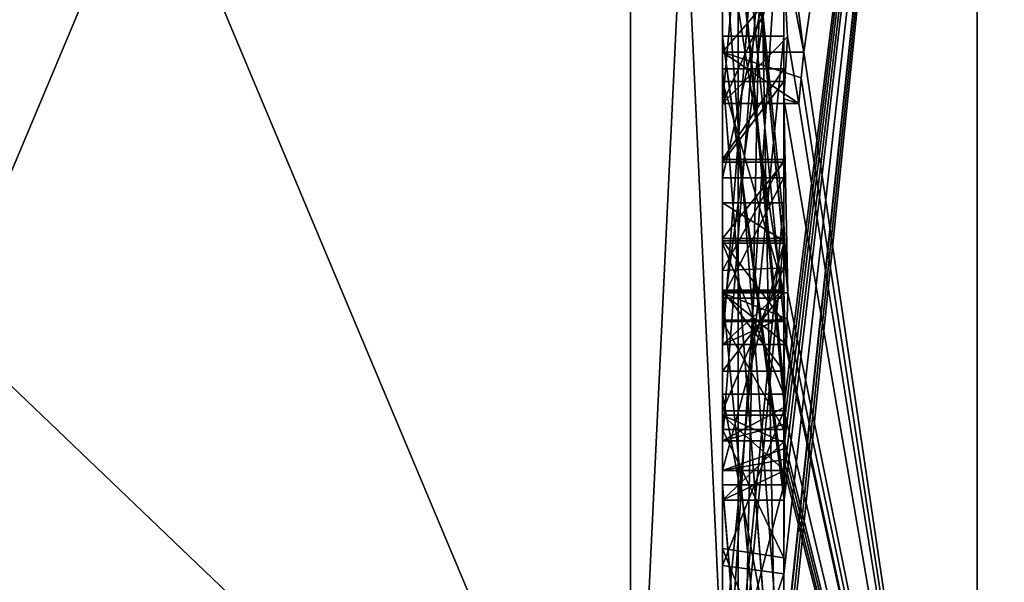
# Model space of a CAD drawing. Extents: x -23 to 470, y -2000 to 0.
# Tile 4 of 172: x -6.89 to -3.68, y -1988.24 to -1986.41. Entities that reach past the tile are written whole.
import ezdxf

# ---------------------------------------------------------------- set-up
doc = ezdxf.new("R2010")
doc.units = 0
doc.header["$LTSCALE"] = 64.024212
for name, color, linetype in [('1255', 7, 'CONTINUOUS'), ('1256', 7, 'CONTINUOUS'), ('1260', 7, 'CONTINUOUS'), ('1265', 7, 'CONTINUOUS'), ('1266', 7, 'CONTINUOUS'), ('1281', 7, 'CONTINUOUS'), ('1282', 7, 'CONTINUOUS'), ('1283', 7, 'CONTINUOUS'), ('1286', 7, 'CONTINUOUS'), ('1287', 7, 'CONTINUOUS'), ('1288', 7, 'CONTINUOUS'), ('1290', 7, 'CONTINUOUS'), ('1292', 7, 'CONTINUOUS'), ('1293', 7, 'CONTINUOUS'), ('1295', 7, 'CONTINUOUS'), ('1296', 7, 'CONTINUOUS'), ('1300', 7, 'CONTINUOUS'), ('1302', 7, 'CONTINUOUS'), ('1303', 7, 'CONTINUOUS'), ('1304', 7, 'CONTINUOUS'), ('1308', 7, 'CONTINUOUS'), ('1342', 7, 'CONTINUOUS'), ('1343', 7, 'CONTINUOUS'), ('1390', 7, 'CONTINUOUS'), ('1391', 7, 'CONTINUOUS'), ('1392', 7, 'CONTINUOUS'), ('1393', 7, 'CONTINUOUS'), ('1394', 7, 'CONTINUOUS'), ('1399', 7, 'CONTINUOUS'), ('1400', 7, 'CONTINUOUS'), ('1401', 7, 'CONTINUOUS'), ('1405', 7, 'CONTINUOUS'), ('1406', 7, 'CONTINUOUS'), ('1407', 7, 'CONTINUOUS'), ('1408', 7, 'CONTINUOUS'), ('1409', 7, 'CONTINUOUS'), ('1410', 7, 'CONTINUOUS'), ('1411', 7, 'CONTINUOUS'), ('1413', 7, 'CONTINUOUS'), ('1414', 7, 'CONTINUOUS'), ('1415', 7, 'CONTINUOUS'), ('1416', 7, 'CONTINUOUS'), ('1417', 7, 'CONTINUOUS'), ('1418', 7, 'CONTINUOUS'), ('1419', 7, 'CONTINUOUS'), ('1420', 7, 'CONTINUOUS'), ('1431', 7, 'CONTINUOUS'), ('1432', 7, 'CONTINUOUS')]:
    doc.layers.add(name, color=color, linetype=linetype)

msp = doc.modelspace()

# ---------------------------------------------------------------- linework, layer by layer
at = {"layer": '1255', "linetype": 'CONTINUOUS'}
for points in [[(-8.0232, -1982.093, 18.5815), (-4.9, -1989.5332, 31.4685), (-8.7857, -1985.8131, 25.025), (-8.0232, -1982.093, 18.5815)], [(-4.9, -1982.093, 18.5815), (-4.9, -1989.5332, 31.4685), (-8.0232, -1982.093, 18.5815), (-4.9, -1982.093, 18.5815)], [(-8.7857, -1985.8131, 25.025), (-4.9, -1989.5332, 31.4685), (-8.0232, -1989.5332, 31.4685), (-8.7857, -1985.8131, 25.025)]]:
    msp.add_3dface(points, dxfattribs=at)
at = {"layer": '1256', "linetype": 'CONTINUOUS'}
for points in [[(-8.0232, -1989.5332, 34.5315), (-4.9, -1982.093, 47.4185), (-8.7857, -1985.8131, 40.975), (-8.0232, -1989.5332, 34.5315)], [(-4.9, -1989.5332, 34.5315), (-4.9, -1982.093, 47.4185), (-8.0232, -1989.5332, 34.5315), (-4.9, -1989.5332, 34.5315)]]:
    msp.add_3dface(points, dxfattribs=at)
at = {"layer": '1260', "linetype": 'CONTINUOUS'}
for points in [[(-4.4, -1985.1824, 43.1674), (-4.4, -1982.471, 47.7638), (-4.4, -1990.0213, 34.6862), (-4.4, -1985.1824, 43.1674)], [(-4.4, -1987.9233, 27.5799), (-4.4, -1988.7004, 28.9259), (-4.4, -1982.471, 18.2362), (-4.4, -1987.9233, 27.5799)], [(-4.4, -1982.471, 18.2362), (-4.4, -1988.7004, 28.9259), (-4.4, -1990.0213, 31.3138), (-4.4, -1982.471, 18.2362)], [(-4.4, -1986.8623, 25.7423), (-4.4, -1987.9233, 27.5799), (-4.4, -1982.471, 18.2362), (-4.4, -1986.8623, 25.7423)], [(-4.4, -1986.5668, 25.2304), (-4.4, -1986.8623, 25.7423), (-4.4, -1982.471, 18.2362), (-4.4, -1986.5668, 25.2304)], [(-4.4, -1985.7982, 23.8992), (-4.4, -1986.5668, 25.2304), (-4.4, -1982.471, 18.2362), (-4.4, -1985.7982, 23.8992)], [(-4.4, -1987.6713, 44.6044), (-4.4, -1983.1573, 48.9926), (-4.4, -1985.1824, 43.1674), (-4.4, -1987.6713, 44.6044)], [(-4.4, -1987.2856, 20.8922), (-4.4, -1985.5888, 23.5364), (-4.4, -1984.868, 22.288), (-4.4, -1987.2856, 20.8922)], [(-4.4, -1985.0701, 21.7834), (-4.4, -1985.9098, 20.7757), (-4.4, -1986.6649, 20.1473), (-4.4, -1985.0701, 21.7834)], [(-4.4, -1987.0722, 20.6275), (-4.4, -1985.0701, 21.7834), (-4.4, -1986.6649, 20.1473), (-4.4, -1987.0722, 20.6275)], [(-4.4, -1985.3536, 42.871), (-4.4, -1985.1824, 43.1674), (-4.4, -1990.0213, 34.6862), (-4.4, -1985.3536, 42.871)], [(-4.4, -1987.3864, 44.0446), (-4.4, -1985.3536, 42.871), (-4.4, -1985.8936, 41.9356), (-4.4, -1987.3864, 44.0446)], [(-4.4, -1985.8936, 41.9356), (-4.4, -1985.3536, 42.871), (-4.4, -1990.0213, 34.6862), (-4.4, -1985.8936, 41.9356)], [(-4.4, -1987.5981, 21.2975), (-4.4, -1985.5888, 23.5364), (-4.4, -1987.4432, 21.0939), (-4.4, -1987.5981, 21.2975)], [(-4.4, -1987.4432, 21.0939), (-4.4, -1985.5888, 23.5364), (-4.4, -1987.2856, 20.8922), (-4.4, -1987.4432, 21.0939)], [(-4.4, -1988.8863, 23.248), (-4.4, -1986.5668, 25.2304), (-4.4, -1985.7982, 23.8992), (-4.4, -1988.8863, 23.248)], [(-4.4, -1986.0881, 41.5986), (-4.4, -1985.8936, 41.9356), (-4.4, -1990.0213, 34.6862), (-4.4, -1986.0881, 41.5986)], [(-4.4, -1985.9098, 20.7757), (-4.4, -1986.2421, 19.6804), (-4.4, -1986.6649, 20.1473), (-4.4, -1985.9098, 20.7757)], [(-4.4, -1986.9225, 22.5553), (-4.4, -1987.3148, 23.2347), (-4.4, -1986.0428, 23.5149), (-4.4, -1986.9225, 22.5553)], [(-4.4, -1988.6844, 43.0976), (-4.4, -1986.0881, 41.5986), (-4.4, -1986.8713, 40.8502), (-4.4, -1988.6844, 43.0976)], [(-4.4, -1986.8713, 40.8502), (-4.4, -1986.0881, 41.5986), (-4.4, -1986.608, 40.6982), (-4.4, -1986.8713, 40.8502)], [(-4.4, -1986.608, 40.6982), (-4.4, -1986.0881, 41.5986), (-4.4, -1990.0213, 34.6862), (-4.4, -1986.608, 40.6982)], [(-4.4, -1987.9214, 44.2588), (-4.4, -1986.4607, 42.2163), (-4.4, -1988.4993, 43.3934), (-4.4, -1987.9214, 44.2588)], [(-4.4, -1989.158, 23.7344), (-4.4, -1986.5668, 25.2304), (-4.4, -1989.024, 23.4903), (-4.4, -1989.158, 23.7344)], [(-4.4, -1989.024, 23.4903), (-4.4, -1986.5668, 25.2304), (-4.4, -1988.8863, 23.248), (-4.4, -1989.024, 23.4903)], [(-4.4, -1987.2894, 39.5179), (-4.4, -1986.608, 40.6982), (-4.4, -1990.0213, 34.6862), (-4.4, -1987.2894, 39.5179)], [(-4.4, -1987.2164, 26.1529), (-4.4, -1987.9233, 27.5799), (-4.4, -1986.8623, 25.7423), (-4.4, -1987.2164, 26.1529)], [(-4.4, -1987.1201, 40.4194), (-4.4, -1988.6844, 43.0976), (-4.4, -1986.8713, 40.8502), (-4.4, -1987.1201, 40.4194)], [(-4.4, -1987.0044, 25.3804), (-4.4, -1989.0759, 24.1844), (-4.4, -1987.1278, 25.594), (-4.4, -1987.0044, 25.3804)], [(-4.4, -1988.9428, 42.0462), (-4.4, -1988.6844, 43.0976), (-4.4, -1987.1201, 40.4194), (-4.4, -1988.9428, 42.0462)], [(-4.4, -1989.1915, 41.6153), (-4.4, -1988.9428, 42.0462), (-4.4, -1987.1201, 40.4194), (-4.4, -1989.1915, 41.6153)], [(-4.4, -1987.1278, 25.594), (-4.4, -1989.0759, 24.1844), (-4.4, -1987.3925, 25.8869), (-4.4, -1987.1278, 25.594)], [(-4.4, -1987.1358, 22.3167), (-4.4, -1987.8058, 21.5795), (-4.4, -1987.6281, 23.1692), (-4.4, -1987.1358, 22.3167)], [(-4.4, -1987.6825, 26.3581), (-4.4, -1987.9233, 27.5799), (-4.4, -1987.2164, 26.1529), (-4.4, -1987.6825, 26.3581)], [(-4.4, -1987.5527, 39.67), (-4.4, -1987.2894, 39.5179), (-4.4, -1990.0213, 34.6862), (-4.4, -1987.5527, 39.67)], [(-4.4, -1987.2944, 40.1174), (-4.4, -1987.5527, 39.67), (-4.4, -1989.3659, 41.3134), (-4.4, -1987.2944, 40.1174)], [(-4.4, -1987.3925, 25.8869), (-4.4, -1989.0759, 24.1844), (-4.4, -1987.7428, 26.0171), (-4.4, -1987.3925, 25.8869)], [(-4.4, -1989.3659, 41.3134), (-4.4, -1987.5527, 39.67), (-4.4, -1990.0213, 34.6862), (-4.4, -1989.3659, 41.3134)], [(-4.4, -1987.6281, 23.1692), (-4.4, -1987.8058, 21.5795), (-4.4, -1988.2671, 22.2468), (-4.4, -1987.6281, 23.1692)], [(-4.4, -1988.7017, 22.9317), (-4.4, -1987.6281, 23.1692), (-4.4, -1988.2671, 22.2468), (-4.4, -1988.7017, 22.9317)], [(-4.4, -1988.2139, 26.3539), (-4.4, -1987.9233, 27.5799), (-4.4, -1987.6825, 26.3581), (-4.4, -1988.2139, 26.3539)], [(-4.4, -1987.7428, 26.0171), (-4.4, -1989.0759, 24.1844), (-4.4, -1988.1618, 25.9907), (-4.4, -1987.7428, 26.0171)], [(-4.4, -1988.2162, 43.8298), (-4.4, -1987.9214, 44.2588), (-4.4, -1988.4993, 43.3934), (-4.4, -1988.2162, 43.8298)], [(-4.4, -1990.2826, 26.2178), (-4.4, -1987.9233, 27.5799), (-4.4, -1989.9704, 25.4294), (-4.4, -1990.2826, 26.2178)], [(-4.4, -1989.9704, 25.4294), (-4.4, -1987.9233, 27.5799), (-4.4, -1989.3232, 25.7126), (-4.4, -1989.9704, 25.4294)], [(-4.4, -1989.3232, 25.7126), (-4.4, -1987.9233, 27.5799), (-4.4, -1988.8118, 26.1168), (-4.4, -1989.3232, 25.7126)], [(-4.4, -1988.8118, 26.1168), (-4.4, -1987.9233, 27.5799), (-4.4, -1988.2139, 26.3539), (-4.4, -1988.8118, 26.1168)], [(-4.4, -1988.1618, 25.9907), (-4.4, -1989.0759, 24.1844), (-4.4, -1988.6269, 25.7964), (-4.4, -1988.1618, 25.9907)]]:
    msp.add_3dface(points, dxfattribs=at)
at = {"layer": '1265', "linetype": 'CONTINUOUS'}
for points in [[(-2.1949, -1989.7843, 20.079), (-3.7698, -1982.5797, 14.6754), (-2.1949, -1978.793, 12.0934), (-2.1949, -1989.7843, 20.079)], [(-4.3341, -1986.5125, 19.1364), (-4.4, -1986.0038, 19.4301), (-3.7698, -1982.5797, 14.6754), (-4.3341, -1986.5125, 19.1364)], [(-3.7698, -1990.3246, 22.4203), (-4.3341, -1986.5125, 19.1364), (-3.7698, -1982.5797, 14.6754), (-3.7698, -1990.3246, 22.4203)], [(-3.7698, -1990.3246, 22.4203), (-3.7698, -1982.5797, 14.6754), (-2.1949, -1989.7843, 20.079), (-3.7698, -1990.3246, 22.4203)], [(-4.3834, -1986.2602, 19.282), (-4.4, -1986.0038, 19.4301), (-4.3341, -1986.5125, 19.1364), (-4.3834, -1986.2602, 19.282)], [(-4.4, -1986.6649, 20.1473), (-4.4, -1986.2421, 19.6804), (-4.3877, -1986.4626, 19.5531), (-4.4, -1986.6649, 20.1473)], [(-4.3508, -1986.6805, 19.4273), (-4.4, -1986.6649, 20.1473), (-4.3877, -1986.4626, 19.5531), (-4.3508, -1986.6805, 19.4273)], [(-4.3429, -1986.5961, 19.2811), (-4.3341, -1986.5125, 19.1364), (-3.7698, -1990.3246, 22.4203), (-4.3429, -1986.5961, 19.2811)], [(-4.3508, -1986.6805, 19.4273), (-4.3429, -1986.5961, 19.2811), (-3.7698, -1990.3246, 22.4203), (-4.3508, -1986.6805, 19.4273)], [(-4.4, -1987.0722, 20.6275), (-4.4, -1986.6649, 20.1473), (-4.3867, -1987.2981, 20.4971), (-4.4, -1987.0722, 20.6275)], [(-4.4, -1986.6649, 20.1473), (-4.3508, -1986.6805, 19.4273), (-3.7698, -1990.3246, 22.4203), (-4.4, -1986.6649, 20.1473)], [(-4.3867, -1987.2981, 20.4971), (-4.4, -1986.6649, 20.1473), (-3.7698, -1990.3246, 22.4203), (-4.3867, -1987.2981, 20.4971)], [(-4.3967, -1987.1853, 20.5622), (-4.4, -1987.0722, 20.6275), (-4.3867, -1987.2981, 20.4971), (-4.3967, -1987.1853, 20.5622)], [(-4.4, -1987.4432, 21.0939), (-4.4, -1987.2856, 20.8922), (-4.3979, -1987.376, 20.8401), (-4.4, -1987.4432, 21.0939)], [(-4.3893, -1987.3819, 20.6423), (-4.3867, -1987.2981, 20.4971), (-3.7698, -1990.3246, 22.4203), (-4.3893, -1987.3819, 20.6423)], [(-4.3915, -1987.4661, 20.788), (-4.4, -1987.4432, 21.0939), (-4.3979, -1987.376, 20.8401), (-4.3915, -1987.4661, 20.788)], [(-4.3915, -1987.4661, 20.788), (-4.3893, -1987.3819, 20.6423), (-3.7698, -1990.3246, 22.4203), (-4.3915, -1987.4661, 20.788)], [(-4.4, -1987.5981, 21.2975), (-4.4, -1987.4432, 21.0939), (-4.3989, -1987.6475, 21.2425), (-4.4, -1987.5981, 21.2975)], [(-4.4, -1987.4432, 21.0939), (-4.3915, -1987.4661, 20.788), (-3.7698, -1990.3246, 22.4203), (-4.4, -1987.4432, 21.0939)], [(-4.3989, -1987.6475, 21.2425), (-4.4, -1987.4432, 21.0939), (-4.3958, -1987.6968, 21.1876), (-4.3989, -1987.6475, 21.2425)], [(-4.3958, -1987.6968, 21.1876), (-4.4, -1987.4432, 21.0939), (-3.7698, -1990.3246, 22.4203), (-4.3958, -1987.6968, 21.1876)], [(-4.3969, -1987.787, 21.344), (-4.3958, -1987.6968, 21.1876), (-3.7698, -1990.3246, 22.4203), (-4.3969, -1987.787, 21.344)], [(-4.4, -1988.2671, 22.2468), (-4.4, -1987.8058, 21.5795), (-3.7698, -1990.3246, 22.4203), (-4.4, -1988.2671, 22.2468)], [(-4.4, -1987.8058, 21.5795), (-4.3995, -1987.8416, 21.54), (-3.7698, -1990.3246, 22.4203), (-4.4, -1987.8058, 21.5795)], [(-4.3978, -1987.8775, 21.5006), (-4.3969, -1987.787, 21.344), (-3.7698, -1990.3246, 22.4203), (-4.3978, -1987.8775, 21.5006)], [(-4.3995, -1987.8416, 21.54), (-4.3978, -1987.8775, 21.5006), (-3.7698, -1990.3246, 22.4203), (-4.3995, -1987.8416, 21.54)]]:
    msp.add_3dface(points, dxfattribs=at)
at = {"layer": '1266', "linetype": 'CONTINUOUS'}
for points in [[(-2.1949, -1978.793, 53.9066), (-3.7698, -1982.5797, 51.3246), (-2.1949, -1989.7843, 45.921), (-2.1949, -1978.793, 53.9066)], [(-4.4, -1988.2162, 43.8298), (-4.4, -1988.4993, 43.3934), (-3.7698, -1982.5797, 51.3246), (-4.4, -1988.2162, 43.8298)], [(-4.4, -1988.2162, 43.8298), (-3.7698, -1982.5797, 51.3246), (-4.3985, -1987.974, 44.3323), (-4.4, -1988.2162, 43.8298)], [(-4.4, -1983.1573, 48.9926), (-4.4, -1987.6713, 44.6044), (-3.7698, -1982.5797, 51.3246), (-4.4, -1983.1573, 48.9926)], [(-3.7698, -1982.5797, 51.3246), (-4.4, -1987.6713, 44.6044), (-4.3992, -1987.7259, 44.6359), (-3.7698, -1982.5797, 51.3246)], [(-3.7698, -1982.5797, 51.3246), (-4.4, -1988.6844, 43.0976), (-3.7698, -1990.3246, 43.5797), (-3.7698, -1982.5797, 51.3246)], [(-4.4, -1988.6844, 43.0976), (-3.7698, -1982.5797, 51.3246), (-4.4, -1988.599, 43.2496), (-4.4, -1988.6844, 43.0976)], [(-4.4, -1988.599, 43.2496), (-3.7698, -1982.5797, 51.3246), (-4.4, -1988.5119, 43.4006), (-4.4, -1988.599, 43.2496)], [(-4.4, -1988.5119, 43.4006), (-3.7698, -1982.5797, 51.3246), (-4.4, -1988.4993, 43.3934), (-4.4, -1988.5119, 43.4006)], [(-4.3969, -1987.7805, 44.6674), (-3.7698, -1982.5797, 51.3246), (-4.3992, -1987.7259, 44.6359), (-4.3969, -1987.7805, 44.6674)], [(-4.3985, -1987.974, 44.3323), (-3.7698, -1982.5797, 51.3246), (-4.3978, -1987.8771, 44.5), (-4.3985, -1987.974, 44.3323)], [(-4.3978, -1987.8771, 44.5), (-3.7698, -1982.5797, 51.3246), (-4.3969, -1987.7805, 44.6674), (-4.3978, -1987.8771, 44.5)], [(-3.7698, -1982.5797, 51.3246), (-3.7698, -1990.3246, 43.5797), (-2.1949, -1989.7843, 45.921), (-3.7698, -1982.5797, 51.3246)], [(-4.4, -1987.9214, 44.2588), (-4.4, -1988.2162, 43.8298), (-4.3985, -1987.974, 44.3323), (-4.4, -1987.9214, 44.2588)], [(-4.3996, -1987.9477, 44.2955), (-4.4, -1987.9214, 44.2588), (-4.3985, -1987.974, 44.3323), (-4.3996, -1987.9477, 44.2955)]]:
    msp.add_3dface(points, dxfattribs=at)
at = {"layer": '1281', "linetype": 'CONTINUOUS'}
for points in [[(-4.6, -1987.7805, 44.6674), (-4.6, -1985.1824, 43.1674), (-4.6, -1985.3536, 42.871), (-4.6, -1987.7805, 44.6674)], [(-4.6, -1987.3864, 44.0446), (-4.6, -1987.7805, 44.6674), (-4.6, -1985.3536, 42.871), (-4.6, -1987.3864, 44.0446)], [(-4.6, -1986.4607, 42.2163), (-4.6, -1987.974, 44.3323), (-4.6, -1985.8936, 41.9356), (-4.6, -1986.4607, 42.2163)], [(-4.6, -1985.8936, 41.9356), (-4.6, -1987.974, 44.3323), (-4.6, -1987.3864, 44.0446), (-4.6, -1985.8936, 41.9356)], [(-4.6, -1986.0881, 41.5986), (-4.6, -1986.4607, 42.2163), (-4.6, -1985.8936, 41.9356), (-4.6, -1986.0881, 41.5986)], [(-4.6, -1988.5119, 43.4006), (-4.6, -1986.4607, 42.2163), (-4.6, -1986.0881, 41.5986), (-4.6, -1988.5119, 43.4006)], [(-4.6, -1988.6862, 43.0986), (-4.6, -1988.5119, 43.4006), (-4.6, -1986.0881, 41.5986), (-4.6, -1988.6862, 43.0986)], [(-4.6, -1986.608, 40.6982), (-4.6, -1987.2894, 39.5179), (-4.6, -1986.8713, 40.8502), (-4.6, -1986.608, 40.6982)], [(-4.6, -1986.8713, 40.8502), (-4.6, -1987.2894, 39.5179), (-4.6, -1987.1201, 40.4194), (-4.6, -1986.8713, 40.8502)], [(-4.6, -1987.2894, 39.5179), (-4.6, -1987.2944, 40.1174), (-4.6, -1987.1201, 40.4194), (-4.6, -1987.2894, 39.5179)], [(-4.6, -1987.1201, 40.4194), (-4.6, -1987.2944, 40.1174), (-4.6, -1989.1915, 41.6153), (-4.6, -1987.1201, 40.4194)], [(-4.6, -1987.5527, 39.67), (-4.6, -1987.2944, 40.1174), (-4.6, -1987.2894, 39.5179), (-4.6, -1987.5527, 39.67)], [(-4.6, -1987.2944, 40.1174), (-4.6, -1989.3659, 41.3134), (-4.6, -1989.1915, 41.6153), (-4.6, -1987.2944, 40.1174)], [(-4.6, -1987.974, 44.3323), (-4.6, -1987.7805, 44.6674), (-4.6, -1987.3864, 44.0446), (-4.6, -1987.974, 44.3323)]]:
    msp.add_3dface(points, dxfattribs=at)
at = {"layer": '1282', "linetype": 'CONTINUOUS'}
for points in [[(-4.4, -1987.1201, 40.4194), (-4.4, -1986.8713, 40.8502), (-4.6, -1987.1201, 40.4194), (-4.4, -1987.1201, 40.4194)], [(-4.4, -1986.8713, 40.8502), (-4.6, -1986.8713, 40.8502), (-4.6, -1987.1201, 40.4194), (-4.4, -1986.8713, 40.8502)]]:
    msp.add_3dface(points, dxfattribs=at)
at = {"layer": '1283', "linetype": 'CONTINUOUS'}
for points in [[(-4.4, -1989.1915, 41.6153), (-4.4, -1987.1201, 40.4194), (-4.6, -1989.1915, 41.6153), (-4.4, -1989.1915, 41.6153)], [(-4.4, -1987.1201, 40.4194), (-4.6, -1987.1201, 40.4194), (-4.6, -1989.1915, 41.6153), (-4.4, -1987.1201, 40.4194)]]:
    msp.add_3dface(points, dxfattribs=at)
at = {"layer": '1286', "linetype": 'CONTINUOUS'}
for points in [[(-4.3978, -1987.8771, 44.5), (-4.3969, -1987.7805, 44.6674), (-4.6, -1987.974, 44.3323), (-4.3978, -1987.8771, 44.5)], [(-4.3969, -1987.7805, 44.6674), (-4.6, -1987.7805, 44.6674), (-4.6, -1987.974, 44.3323), (-4.3969, -1987.7805, 44.6674)], [(-4.3985, -1987.974, 44.3323), (-4.3978, -1987.8771, 44.5), (-4.6, -1987.974, 44.3323), (-4.3985, -1987.974, 44.3323)]]:
    msp.add_3dface(points, dxfattribs=at)
at = {"layer": '1287', "linetype": 'CONTINUOUS'}
for points in [[(-4.4, -1986.4607, 42.2163), (-4.4, -1987.9214, 44.2588), (-4.6, -1986.4607, 42.2163), (-4.4, -1986.4607, 42.2163)], [(-4.4, -1987.9214, 44.2588), (-4.3996, -1987.9477, 44.2955), (-4.6, -1986.4607, 42.2163), (-4.4, -1987.9214, 44.2588)], [(-4.3996, -1987.9477, 44.2955), (-4.3985, -1987.974, 44.3323), (-4.6, -1986.4607, 42.2163), (-4.3996, -1987.9477, 44.2955)], [(-4.3985, -1987.974, 44.3323), (-4.6, -1987.974, 44.3323), (-4.6, -1986.4607, 42.2163), (-4.3985, -1987.974, 44.3323)]]:
    msp.add_3dface(points, dxfattribs=at)
at = {"layer": '1288', "linetype": 'CONTINUOUS'}
for points in [[(-4.4, -1988.4993, 43.3934), (-4.4, -1986.4607, 42.2163), (-4.6, -1988.5119, 43.4006), (-4.4, -1988.4993, 43.3934)], [(-4.4, -1986.4607, 42.2163), (-4.6, -1986.4607, 42.2163), (-4.6, -1988.5119, 43.4006), (-4.4, -1986.4607, 42.2163)]]:
    msp.add_3dface(points, dxfattribs=at)
at = {"layer": '1290', "linetype": 'CONTINUOUS'}
for points in [[(-4.4, -1986.0881, 41.5986), (-4.4, -1988.6844, 43.0976), (-4.6, -1986.0881, 41.5986), (-4.4, -1986.0881, 41.5986)], [(-4.4, -1988.6844, 43.0976), (-4.6, -1988.6862, 43.0986), (-4.6, -1986.0881, 41.5986), (-4.4, -1988.6844, 43.0976)]]:
    msp.add_3dface(points, dxfattribs=at)
at = {"layer": '1292', "linetype": 'CONTINUOUS'}
for points in [[(-4.4, -1987.3864, 44.0446), (-4.4, -1985.8936, 41.9356), (-4.6, -1987.3864, 44.0446), (-4.4, -1987.3864, 44.0446)], [(-4.4, -1985.8936, 41.9356), (-4.6, -1985.8936, 41.9356), (-4.6, -1987.3864, 44.0446), (-4.4, -1985.8936, 41.9356)]]:
    msp.add_3dface(points, dxfattribs=at)
at = {"layer": '1293', "linetype": 'CONTINUOUS'}
for points in [[(-4.4, -1985.3536, 42.871), (-4.4, -1987.3864, 44.0446), (-4.6, -1985.3536, 42.871), (-4.4, -1985.3536, 42.871)], [(-4.4, -1987.3864, 44.0446), (-4.6, -1987.3864, 44.0446), (-4.6, -1985.3536, 42.871), (-4.4, -1987.3864, 44.0446)]]:
    msp.add_3dface(points, dxfattribs=at)
at = {"layer": '1295', "linetype": 'CONTINUOUS'}
for points in [[(-4.4, -1987.6713, 44.6044), (-4.4, -1985.1824, 43.1674), (-4.6, -1987.7805, 44.6674), (-4.4, -1987.6713, 44.6044)], [(-4.4, -1985.1824, 43.1674), (-4.6, -1985.1824, 43.1674), (-4.6, -1987.7805, 44.6674), (-4.4, -1985.1824, 43.1674)], [(-4.3992, -1987.7259, 44.6359), (-4.4, -1987.6713, 44.6044), (-4.6, -1987.7805, 44.6674), (-4.3992, -1987.7259, 44.6359)], [(-4.3969, -1987.7805, 44.6674), (-4.3992, -1987.7259, 44.6359), (-4.6, -1987.7805, 44.6674), (-4.3969, -1987.7805, 44.6674)]]:
    msp.add_3dface(points, dxfattribs=at)
at = {"layer": '1296', "linetype": 'CONTINUOUS'}
for points in [[(-4.6, -1986.6805, 19.4273), (-4.6, -1984.4525, 20.7136), (-4.6, -1983.9144, 20.6364), (-4.6, -1986.6805, 19.4273)], [(-4.6, -1986.5125, 19.1364), (-4.6, -1986.6805, 19.4273), (-4.6, -1983.9144, 20.6364), (-4.6, -1986.5125, 19.1364)], [(-4.6, -1987.4661, 20.788), (-4.6, -1984.868, 22.288), (-4.6, -1985.0701, 21.7834), (-4.6, -1987.4661, 20.788)], [(-4.6, -1987.2981, 20.4971), (-4.6, -1987.4661, 20.788), (-4.6, -1985.0701, 21.7834), (-4.6, -1987.2981, 20.4971)], [(-4.6, -1985.5888, 23.5364), (-4.6, -1987.6968, 21.1876), (-4.6, -1986.9225, 22.5553), (-4.6, -1985.5888, 23.5364)], [(-4.6, -1986.0428, 23.5149), (-4.6, -1985.5888, 23.5364), (-4.6, -1986.9225, 22.5553), (-4.6, -1986.0428, 23.5149)], [(-4.6, -1988.8863, 23.248), (-4.6, -1985.7982, 23.8992), (-4.6, -1988.7035, 22.9313), (-4.6, -1988.8863, 23.248)], [(-4.6, -1988.7035, 22.9313), (-4.6, -1985.7982, 23.8992), (-4.6, -1987.6281, 23.1692), (-4.6, -1988.7035, 22.9313)], [(-4.6, -1987.6281, 23.1692), (-4.6, -1985.7982, 23.8992), (-4.6, -1987.3148, 23.2347), (-4.6, -1987.6281, 23.1692)], [(-4.6, -1987.3148, 23.2347), (-4.6, -1985.7982, 23.8992), (-4.6, -1986.0428, 23.5149), (-4.6, -1987.3148, 23.2347)], [(-4.6, -1986.5668, 25.2304), (-4.6, -1989.1649, 23.7304), (-4.6, -1989.0759, 24.1844), (-4.6, -1986.5668, 25.2304)], [(-4.6, -1986.8623, 25.7423), (-4.6, -1986.5668, 25.2304), (-4.6, -1987.0044, 25.3804), (-4.6, -1986.8623, 25.7423)], [(-4.6, -1986.5668, 25.2304), (-4.6, -1989.0759, 24.1844), (-4.6, -1987.0044, 25.3804), (-4.6, -1986.5668, 25.2304)], [(-4.6, -1987.2248, 26.1596), (-4.6, -1986.8623, 25.7423), (-4.6, -1987.3909, 25.8862), (-4.6, -1987.2248, 26.1596)], [(-4.6, -1987.3909, 25.8862), (-4.6, -1986.8623, 25.7423), (-4.6, -1987.1278, 25.594), (-4.6, -1987.3909, 25.8862)], [(-4.6, -1987.1278, 25.594), (-4.6, -1986.8623, 25.7423), (-4.6, -1987.0044, 25.3804), (-4.6, -1987.1278, 25.594)], [(-4.6, -1987.1358, 22.3167), (-4.6, -1987.6281, 23.1692), (-4.6, -1986.9225, 22.5553), (-4.6, -1987.1358, 22.3167)], [(-4.6, -1987.6281, 23.1692), (-4.6, -1987.3148, 23.2347), (-4.6, -1986.9225, 22.5553), (-4.6, -1987.6281, 23.1692)], [(-4.6, -1987.6968, 21.1876), (-4.6, -1987.1358, 22.3167), (-4.6, -1986.9225, 22.5553), (-4.6, -1987.6968, 21.1876)], [(-4.6, -1987.8775, 21.5006), (-4.6, -1987.1358, 22.3167), (-4.6, -1987.6968, 21.1876), (-4.6, -1987.8775, 21.5006)], [(-4.6, -1987.6825, 26.3581), (-4.6, -1987.2248, 26.1596), (-4.6, -1988.1316, 25.9982), (-4.6, -1987.6825, 26.3581)], [(-4.6, -1988.1316, 25.9982), (-4.6, -1987.2248, 26.1596), (-4.6, -1987.7428, 26.0171), (-4.6, -1988.1316, 25.9982)], [(-4.6, -1987.7428, 26.0171), (-4.6, -1987.2248, 26.1596), (-4.6, -1987.3909, 25.8862), (-4.6, -1987.7428, 26.0171)], [(-4.6, -1988.1869, 26.3601), (-4.6, -1987.6825, 26.3581), (-4.6, -1989.346, 25.6874), (-4.6, -1988.1869, 26.3601)], [(-4.6, -1989.346, 25.6874), (-4.6, -1987.6825, 26.3581), (-4.6, -1989.5904, 25.2499), (-4.6, -1989.346, 25.6874)], [(-4.6, -1989.5904, 25.2499), (-4.6, -1987.6825, 26.3581), (-4.6, -1988.6269, 25.7964), (-4.6, -1989.5904, 25.2499)], [(-4.6, -1988.6269, 25.7964), (-4.6, -1987.6825, 26.3581), (-4.6, -1988.1316, 25.9982), (-4.6, -1988.6269, 25.7964)], [(-4.6, -1987.9233, 27.5799), (-4.6, -1990.5214, 26.0799), (-4.6, -1990.4324, 26.5339), (-4.6, -1987.9233, 27.5799)], [(-4.6, -1988.7004, 28.9259), (-4.6, -1987.9233, 27.5799), (-4.6, -1988.9637, 28.7739), (-4.6, -1988.7004, 28.9259)], [(-4.6, -1988.9637, 28.7739), (-4.6, -1987.9233, 27.5799), (-4.6, -1988.3609, 27.7299), (-4.6, -1988.9637, 28.7739)], [(-4.6, -1988.3609, 27.7299), (-4.6, -1987.9233, 27.5799), (-4.6, -1989.1656, 27.2653), (-4.6, -1988.3609, 27.7299)], [(-4.6, -1989.1656, 27.2653), (-4.6, -1987.9233, 27.5799), (-4.6, -1989.4289, 27.1133), (-4.6, -1989.1656, 27.2653)], [(-4.6, -1989.4289, 27.1133), (-4.6, -1987.9233, 27.5799), (-4.6, -1990.4324, 26.5339), (-4.6, -1989.4289, 27.1133)], [(-4.6, -1988.8118, 26.1168), (-4.6, -1988.1869, 26.3601), (-4.6, -1989.346, 25.6874), (-4.6, -1988.8118, 26.1168)]]:
    msp.add_3dface(points, dxfattribs=at)
at = {"layer": '1300', "linetype": 'CONTINUOUS'}
for points in [[(-4.4, -1987.2856, 20.8922), (-4.4, -1984.868, 22.288), (-4.6, -1987.4661, 20.788), (-4.4, -1987.2856, 20.8922)], [(-4.4, -1984.868, 22.288), (-4.6, -1984.868, 22.288), (-4.6, -1987.4661, 20.788), (-4.4, -1984.868, 22.288)], [(-4.3979, -1987.376, 20.8401), (-4.4, -1987.2856, 20.8922), (-4.6, -1987.4661, 20.788), (-4.3979, -1987.376, 20.8401)], [(-4.3915, -1987.4661, 20.788), (-4.3979, -1987.376, 20.8401), (-4.6, -1987.4661, 20.788), (-4.3915, -1987.4661, 20.788)]]:
    msp.add_3dface(points, dxfattribs=at)
at = {"layer": '1302', "linetype": 'CONTINUOUS'}
for points in [[(-4.4, -1988.8863, 23.248), (-4.4, -1985.7982, 23.8992), (-4.6, -1988.8863, 23.248), (-4.4, -1988.8863, 23.248)], [(-4.4, -1985.7982, 23.8992), (-4.6, -1985.7982, 23.8992), (-4.6, -1988.8863, 23.248), (-4.4, -1985.7982, 23.8992)]]:
    msp.add_3dface(points, dxfattribs=at)
at = {"layer": '1303', "linetype": 'CONTINUOUS'}
for points in [[(-4.4, -1987.2164, 26.1529), (-4.4, -1986.8623, 25.7423), (-4.6, -1987.2248, 26.1596), (-4.4, -1987.2164, 26.1529)], [(-4.4, -1986.8623, 25.7423), (-4.6, -1986.8623, 25.7423), (-4.6, -1987.2248, 26.1596), (-4.4, -1986.8623, 25.7423)], [(-4.4, -1987.6825, 26.3581), (-4.4, -1987.2164, 26.1529), (-4.6, -1987.6825, 26.3581), (-4.4, -1987.6825, 26.3581)], [(-4.4, -1987.2164, 26.1529), (-4.6, -1987.2248, 26.1596), (-4.6, -1987.6825, 26.3581), (-4.4, -1987.2164, 26.1529)]]:
    msp.add_3dface(points, dxfattribs=at)
at = {"layer": '1304', "linetype": 'CONTINUOUS'}
for points in [[(-4.4, -1988.2139, 26.3539), (-4.4, -1987.6825, 26.3581), (-4.6, -1988.1869, 26.3601), (-4.4, -1988.2139, 26.3539)], [(-4.4, -1987.6825, 26.3581), (-4.6, -1987.6825, 26.3581), (-4.6, -1988.1869, 26.3601), (-4.4, -1987.6825, 26.3581)], [(-4.4, -1988.2139, 26.3539), (-4.6, -1988.1869, 26.3601), (-4.6, -1988.8118, 26.1168), (-4.4, -1988.2139, 26.3539)], [(-4.4, -1988.8118, 26.1168), (-4.4, -1988.2139, 26.3539), (-4.6, -1988.8118, 26.1168), (-4.4, -1988.8118, 26.1168)]]:
    msp.add_3dface(points, dxfattribs=at)
at = {"layer": '1308', "linetype": 'CONTINUOUS'}
for points in [[(-4.4, -1986.5668, 25.2304), (-4.4, -1989.158, 23.7344), (-4.6, -1986.5668, 25.2304), (-4.4, -1986.5668, 25.2304)], [(-4.4, -1989.158, 23.7344), (-4.4, -1989.1649, 23.7304), (-4.6, -1986.5668, 25.2304), (-4.4, -1989.158, 23.7344)], [(-4.4, -1989.1649, 23.7304), (-4.6, -1989.1649, 23.7304), (-4.6, -1986.5668, 25.2304), (-4.4, -1989.1649, 23.7304)]]:
    msp.add_3dface(points, dxfattribs=at)
at = {"layer": '1342', "linetype": 'CONTINUOUS'}
for points in [[(-4.9, -1989.5332, 31.4685), (-4.9, -1982.093, 18.5815), (-4.549, -1982.2017, 18.482), (-4.9, -1989.5332, 31.4685)], [(-4.549, -1989.6738, 31.4241), (-4.9, -1989.5332, 31.4685), (-4.549, -1982.2017, 18.482), (-4.549, -1989.6738, 31.4241)], [(-4.4, -1982.471, 18.2362), (-4.549, -1989.6738, 31.4241), (-4.549, -1982.2017, 18.482), (-4.4, -1982.471, 18.2362)], [(-4.4, -1982.471, 18.2362), (-4.4, -1990.0213, 31.3138), (-4.549, -1989.6738, 31.4241), (-4.4, -1982.471, 18.2362)]]:
    msp.add_3dface(points, dxfattribs=at)
at = {"layer": '1343', "linetype": 'CONTINUOUS'}
for points in [[(-4.9, -1982.093, 47.4185), (-4.9, -1989.5332, 34.5315), (-4.549, -1989.6738, 34.5759), (-4.9, -1982.093, 47.4185)], [(-4.549, -1982.2017, 47.518), (-4.9, -1982.093, 47.4185), (-4.549, -1989.6738, 34.5759), (-4.549, -1982.2017, 47.518)], [(-4.4, -1990.0213, 34.6862), (-4.4, -1982.471, 47.7638), (-4.549, -1982.2017, 47.518), (-4.4, -1990.0213, 34.6862)], [(-4.4, -1990.0213, 34.6862), (-4.549, -1982.2017, 47.518), (-4.549, -1989.6738, 34.5759), (-4.4, -1990.0213, 34.6862)]]:
    msp.add_3dface(points, dxfattribs=at)
at = {"layer": '1390', "linetype": 'CONTINUOUS'}
for points in [[(-4.4, -1986.8713, 40.8502), (-4.4, -1986.608, 40.6982), (-4.6, -1986.8713, 40.8502), (-4.4, -1986.8713, 40.8502)], [(-4.4, -1986.608, 40.6982), (-4.6, -1986.608, 40.6982), (-4.6, -1986.8713, 40.8502), (-4.4, -1986.608, 40.6982)]]:
    msp.add_3dface(points, dxfattribs=at)
at = {"layer": '1391', "linetype": 'CONTINUOUS'}
for points in [[(-4.4, -1986.608, 40.6982), (-4.4, -1987.2894, 39.5179), (-4.6, -1986.608, 40.6982), (-4.4, -1986.608, 40.6982)], [(-4.4, -1987.2894, 39.5179), (-4.6, -1987.2894, 39.5179), (-4.6, -1986.608, 40.6982), (-4.4, -1987.2894, 39.5179)]]:
    msp.add_3dface(points, dxfattribs=at)
at = {"layer": '1392', "linetype": 'CONTINUOUS'}
for points in [[(-4.4, -1987.2894, 39.5179), (-4.4, -1987.5527, 39.67), (-4.6, -1987.2894, 39.5179), (-4.4, -1987.2894, 39.5179)], [(-4.4, -1987.5527, 39.67), (-4.6, -1987.5527, 39.67), (-4.6, -1987.2894, 39.5179), (-4.4, -1987.5527, 39.67)]]:
    msp.add_3dface(points, dxfattribs=at)
at = {"layer": '1393', "linetype": 'CONTINUOUS'}
for points in [[(-4.4, -1987.5527, 39.67), (-4.4, -1987.2944, 40.1174), (-4.6, -1987.5527, 39.67), (-4.4, -1987.5527, 39.67)], [(-4.4, -1987.2944, 40.1174), (-4.6, -1987.2944, 40.1174), (-4.6, -1987.5527, 39.67), (-4.4, -1987.2944, 40.1174)]]:
    msp.add_3dface(points, dxfattribs=at)
at = {"layer": '1394', "linetype": 'CONTINUOUS'}
for points in [[(-4.4, -1987.2944, 40.1174), (-4.4, -1989.3659, 41.3134), (-4.6, -1987.2944, 40.1174), (-4.4, -1987.2944, 40.1174)], [(-4.4, -1989.3659, 41.3134), (-4.6, -1989.3659, 41.3134), (-4.6, -1987.2944, 40.1174), (-4.4, -1989.3659, 41.3134)]]:
    msp.add_3dface(points, dxfattribs=at)
at = {"layer": '1399', "linetype": 'CONTINUOUS'}
for points in [[(-4.3834, -1986.2602, 19.282), (-4.6, -1986.5125, 19.1364), (-4.6, -1983.9144, 20.6364), (-4.3834, -1986.2602, 19.282)], [(-4.3834, -1986.2602, 19.282), (-4.3341, -1986.5125, 19.1364), (-4.6, -1986.5125, 19.1364), (-4.3834, -1986.2602, 19.282)]]:
    msp.add_3dface(points, dxfattribs=at)
at = {"layer": '1400', "linetype": 'CONTINUOUS'}
for points in [[(-4.3341, -1986.5125, 19.1364), (-4.3429, -1986.5961, 19.2811), (-4.6, -1986.5125, 19.1364), (-4.3341, -1986.5125, 19.1364)], [(-4.3429, -1986.5961, 19.2811), (-4.3508, -1986.6805, 19.4273), (-4.6, -1986.5125, 19.1364), (-4.3429, -1986.5961, 19.2811)], [(-4.3508, -1986.6805, 19.4273), (-4.6, -1986.6805, 19.4273), (-4.6, -1986.5125, 19.1364), (-4.3508, -1986.6805, 19.4273)]]:
    msp.add_3dface(points, dxfattribs=at)
at = {"layer": '1401', "linetype": 'CONTINUOUS'}
for points in [[(-4.4, -1986.2421, 19.6804), (-4.4, -1984.4525, 20.7136), (-4.6, -1986.6805, 19.4273), (-4.4, -1986.2421, 19.6804)], [(-4.4, -1984.4525, 20.7136), (-4.6, -1984.4525, 20.7136), (-4.6, -1986.6805, 19.4273), (-4.4, -1984.4525, 20.7136)], [(-4.3877, -1986.4626, 19.5531), (-4.4, -1986.2421, 19.6804), (-4.6, -1986.6805, 19.4273), (-4.3877, -1986.4626, 19.5531)], [(-4.3508, -1986.6805, 19.4273), (-4.3877, -1986.4626, 19.5531), (-4.6, -1986.6805, 19.4273), (-4.3508, -1986.6805, 19.4273)]]:
    msp.add_3dface(points, dxfattribs=at)
at = {"layer": '1405', "linetype": 'CONTINUOUS'}
for points in [[(-4.4, -1985.0701, 21.7834), (-4.4, -1987.0722, 20.6275), (-4.6, -1985.0701, 21.7834), (-4.4, -1985.0701, 21.7834)], [(-4.4, -1987.0722, 20.6275), (-4.3967, -1987.1853, 20.5622), (-4.6, -1985.0701, 21.7834), (-4.4, -1987.0722, 20.6275)], [(-4.3967, -1987.1853, 20.5622), (-4.3867, -1987.2981, 20.4971), (-4.6, -1985.0701, 21.7834), (-4.3967, -1987.1853, 20.5622)], [(-4.3867, -1987.2981, 20.4971), (-4.6, -1987.2981, 20.4971), (-4.6, -1985.0701, 21.7834), (-4.3867, -1987.2981, 20.4971)]]:
    msp.add_3dface(points, dxfattribs=at)
at = {"layer": '1406', "linetype": 'CONTINUOUS'}
for points in [[(-4.3867, -1987.2981, 20.4971), (-4.3893, -1987.3819, 20.6423), (-4.6, -1987.2981, 20.4971), (-4.3867, -1987.2981, 20.4971)], [(-4.3893, -1987.3819, 20.6423), (-4.3915, -1987.4661, 20.788), (-4.6, -1987.2981, 20.4971), (-4.3893, -1987.3819, 20.6423)], [(-4.3915, -1987.4661, 20.788), (-4.6, -1987.4661, 20.788), (-4.6, -1987.2981, 20.4971), (-4.3915, -1987.4661, 20.788)]]:
    msp.add_3dface(points, dxfattribs=at)
at = {"layer": '1407', "linetype": 'CONTINUOUS'}
for points in [[(-4.4, -1985.5888, 23.5364), (-4.4, -1987.5981, 21.2975), (-4.6, -1985.5888, 23.5364), (-4.4, -1985.5888, 23.5364)], [(-4.4, -1987.5981, 21.2975), (-4.3989, -1987.6475, 21.2425), (-4.6, -1985.5888, 23.5364), (-4.4, -1987.5981, 21.2975)], [(-4.3989, -1987.6475, 21.2425), (-4.3958, -1987.6968, 21.1876), (-4.6, -1985.5888, 23.5364), (-4.3989, -1987.6475, 21.2425)], [(-4.3958, -1987.6968, 21.1876), (-4.6, -1987.6968, 21.1876), (-4.6, -1985.5888, 23.5364), (-4.3958, -1987.6968, 21.1876)]]:
    msp.add_3dface(points, dxfattribs=at)
at = {"layer": '1408', "linetype": 'CONTINUOUS'}
for points in [[(-4.3958, -1987.6968, 21.1876), (-4.3969, -1987.787, 21.344), (-4.6, -1987.6968, 21.1876), (-4.3958, -1987.6968, 21.1876)], [(-4.3969, -1987.787, 21.344), (-4.3978, -1987.8775, 21.5006), (-4.6, -1987.6968, 21.1876), (-4.3969, -1987.787, 21.344)], [(-4.3978, -1987.8775, 21.5006), (-4.6, -1987.8775, 21.5006), (-4.6, -1987.6968, 21.1876), (-4.3978, -1987.8775, 21.5006)]]:
    msp.add_3dface(points, dxfattribs=at)
at = {"layer": '1409', "linetype": 'CONTINUOUS'}
for points in [[(-4.4, -1987.8058, 21.5795), (-4.4, -1987.1358, 22.3167), (-4.6, -1987.8775, 21.5006), (-4.4, -1987.8058, 21.5795)], [(-4.4, -1987.1358, 22.3167), (-4.6, -1987.1358, 22.3167), (-4.6, -1987.8775, 21.5006), (-4.4, -1987.1358, 22.3167)], [(-4.3995, -1987.8416, 21.54), (-4.4, -1987.8058, 21.5795), (-4.6, -1987.8775, 21.5006), (-4.3995, -1987.8416, 21.54)], [(-4.3978, -1987.8775, 21.5006), (-4.3995, -1987.8416, 21.54), (-4.6, -1987.8775, 21.5006), (-4.3978, -1987.8775, 21.5006)]]:
    msp.add_3dface(points, dxfattribs=at)
at = {"layer": '1410', "linetype": 'CONTINUOUS'}
for points in [[(-4.4, -1987.1358, 22.3167), (-4.4, -1987.6281, 23.1692), (-4.6, -1987.1358, 22.3167), (-4.4, -1987.1358, 22.3167)], [(-4.4, -1987.6281, 23.1692), (-4.6, -1987.6281, 23.1692), (-4.6, -1987.1358, 22.3167), (-4.4, -1987.6281, 23.1692)]]:
    msp.add_3dface(points, dxfattribs=at)
at = {"layer": '1411', "linetype": 'CONTINUOUS'}
for points in [[(-4.4, -1987.6281, 23.1692), (-4.4, -1988.7017, 22.9317), (-4.6, -1987.6281, 23.1692), (-4.4, -1987.6281, 23.1692)], [(-4.4, -1988.7017, 22.9317), (-4.6, -1988.7035, 22.9313), (-4.6, -1987.6281, 23.1692), (-4.4, -1988.7017, 22.9317)]]:
    msp.add_3dface(points, dxfattribs=at)
at = {"layer": '1413', "linetype": 'CONTINUOUS'}
for points in [[(-4.4, -1987.3148, 23.2347), (-4.4, -1986.9225, 22.5553), (-4.6, -1987.3148, 23.2347), (-4.4, -1987.3148, 23.2347)], [(-4.6, -1987.3148, 23.2347), (-4.4, -1986.9225, 22.5553), (-4.6, -1986.9225, 22.5553), (-4.6, -1987.3148, 23.2347)]]:
    msp.add_3dface(points, dxfattribs=at)
at = {"layer": '1414', "linetype": 'CONTINUOUS'}
for points in [[(-4.4, -1986.9225, 22.5553), (-4.4, -1986.0428, 23.5149), (-4.6, -1986.9225, 22.5553), (-4.4, -1986.9225, 22.5553)], [(-4.4, -1986.0428, 23.5149), (-4.6, -1986.0428, 23.5149), (-4.6, -1986.9225, 22.5553), (-4.4, -1986.0428, 23.5149)]]:
    msp.add_3dface(points, dxfattribs=at)
at = {"layer": '1415', "linetype": 'CONTINUOUS'}
for points in [[(-4.4, -1986.0428, 23.5149), (-4.4, -1987.3148, 23.2347), (-4.6, -1986.0428, 23.5149), (-4.4, -1986.0428, 23.5149)], [(-4.4, -1987.3148, 23.2347), (-4.6, -1987.3148, 23.2347), (-4.6, -1986.0428, 23.5149), (-4.4, -1987.3148, 23.2347)]]:
    msp.add_3dface(points, dxfattribs=at)
at = {"layer": '1416', "linetype": 'CONTINUOUS'}
for points in [[(-4.4, -1986.8623, 25.7423), (-4.4, -1986.5668, 25.2304), (-4.6, -1986.8623, 25.7423), (-4.4, -1986.8623, 25.7423)], [(-4.4, -1986.5668, 25.2304), (-4.6, -1986.5668, 25.2304), (-4.6, -1986.8623, 25.7423), (-4.4, -1986.5668, 25.2304)]]:
    msp.add_3dface(points, dxfattribs=at)
at = {"layer": '1417', "linetype": 'CONTINUOUS'}
for points in [[(-4.4, -1989.0759, 24.1844), (-4.4, -1987.0044, 25.3804), (-4.6, -1989.0759, 24.1844), (-4.4, -1989.0759, 24.1844)], [(-4.6, -1989.0759, 24.1844), (-4.4, -1987.0044, 25.3804), (-4.6, -1987.0044, 25.3804), (-4.6, -1989.0759, 24.1844)]]:
    msp.add_3dface(points, dxfattribs=at)
at = {"layer": '1418', "linetype": 'CONTINUOUS'}
for points in [[(-4.4, -1987.0044, 25.3804), (-4.4, -1987.1278, 25.594), (-4.6, -1987.0044, 25.3804), (-4.4, -1987.0044, 25.3804)], [(-4.4, -1987.1278, 25.594), (-4.6, -1987.1278, 25.594), (-4.6, -1987.0044, 25.3804), (-4.4, -1987.1278, 25.594)]]:
    msp.add_3dface(points, dxfattribs=at)
at = {"layer": '1419', "linetype": 'CONTINUOUS'}
for points in [[(-4.4, -1987.1278, 25.594), (-4.4, -1987.3925, 25.8869), (-4.6, -1987.1278, 25.594), (-4.4, -1987.1278, 25.594)], [(-4.4, -1987.3925, 25.8869), (-4.6, -1987.3909, 25.8862), (-4.6, -1987.1278, 25.594), (-4.4, -1987.3925, 25.8869)], [(-4.4, -1987.3925, 25.8869), (-4.4, -1987.7428, 26.0171), (-4.6, -1987.3909, 25.8862), (-4.4, -1987.3925, 25.8869)], [(-4.4, -1987.7428, 26.0171), (-4.6, -1987.7428, 26.0171), (-4.6, -1987.3909, 25.8862), (-4.4, -1987.7428, 26.0171)]]:
    msp.add_3dface(points, dxfattribs=at)
at = {"layer": '1420', "linetype": 'CONTINUOUS'}
for points in [[(-4.4, -1987.7428, 26.0171), (-4.4, -1988.1618, 25.9907), (-4.6, -1987.7428, 26.0171), (-4.4, -1987.7428, 26.0171)], [(-4.4, -1988.1618, 25.9907), (-4.6, -1988.1316, 25.9982), (-4.6, -1987.7428, 26.0171), (-4.4, -1988.1618, 25.9907)], [(-4.4, -1988.1618, 25.9907), (-4.4, -1988.6269, 25.7964), (-4.6, -1988.1316, 25.9982), (-4.4, -1988.1618, 25.9907)], [(-4.4, -1988.6269, 25.7964), (-4.6, -1988.6269, 25.7964), (-4.6, -1988.1316, 25.9982), (-4.4, -1988.6269, 25.7964)]]:
    msp.add_3dface(points, dxfattribs=at)
at = {"layer": '1431', "linetype": 'CONTINUOUS'}
for points in [[(-4.4, -1988.7004, 28.9259), (-4.4, -1987.9233, 27.5799), (-4.6, -1988.7004, 28.9259), (-4.4, -1988.7004, 28.9259)], [(-4.4, -1987.9233, 27.5799), (-4.6, -1987.9233, 27.5799), (-4.6, -1988.7004, 28.9259), (-4.4, -1987.9233, 27.5799)]]:
    msp.add_3dface(points, dxfattribs=at)
at = {"layer": '1432', "linetype": 'CONTINUOUS'}
for points in [[(-4.4, -1987.9233, 27.5799), (-4.4, -1990.2826, 26.2178), (-4.6, -1987.9233, 27.5799), (-4.4, -1987.9233, 27.5799)], [(-4.4, -1990.2826, 26.2178), (-4.3963, -1990.4022, 26.1487), (-4.6, -1987.9233, 27.5799), (-4.4, -1990.2826, 26.2178)], [(-4.3963, -1990.4022, 26.1487), (-4.6, -1990.5214, 26.0799), (-4.6, -1987.9233, 27.5799), (-4.3963, -1990.4022, 26.1487)]]:
    msp.add_3dface(points, dxfattribs=at)

doc.saveas('drawing.dxf')
